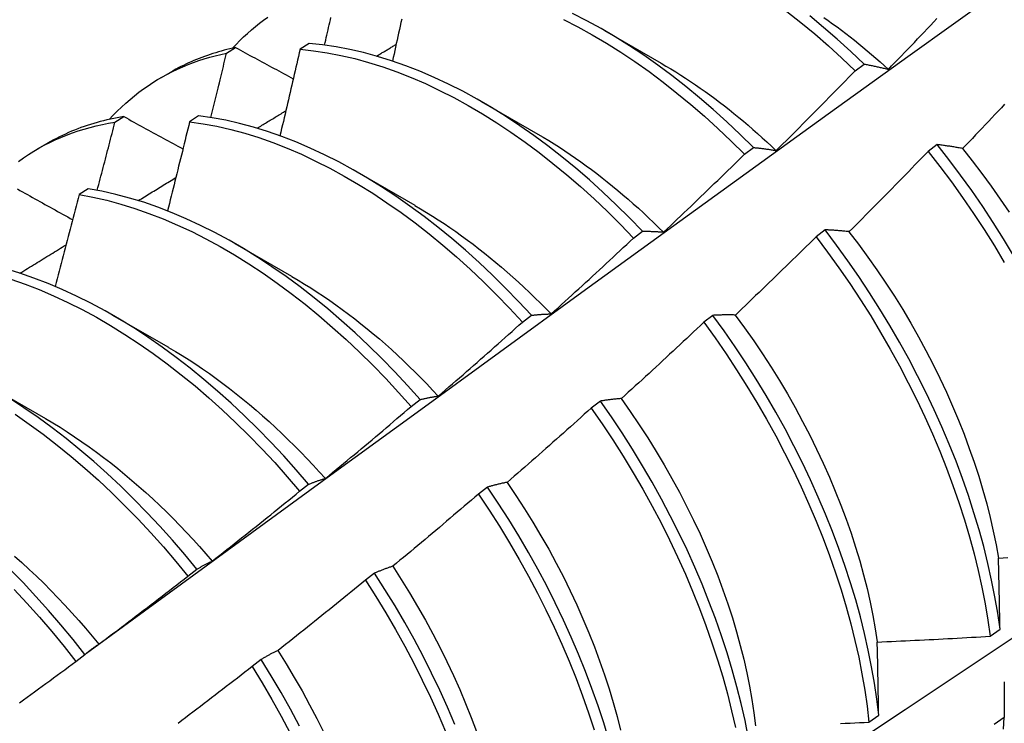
# Model space of a CAD drawing. Header units: inches. Extents: x 202.5 to 236.7, y 67 to 121.5.
# Tile 8 of 48: x 211.886 to 212.165, y 86.921 to 87.12. Entities that reach past the tile are written whole.
import ezdxf

# ---------------------------------------------------------------- set-up
doc = ezdxf.new("R2010")
doc.units = ezdxf.units.IN
doc.header["$MEASUREMENT"] = 0
doc.layers.add('Visible Edges(ANSI)', color=7, linetype='Continuous', lineweight=25)

msp = doc.modelspace()

# ---------------------------------------------------------------- linework, layer by layer
at = {"layer": 'Visible Edges(ANSI)'}
for p, q in [((212.05169, 87.11687), (212.0677, 87.10765)), ((211.96822, 87.11317), (211.96569, 87.11152)), ((211.94492, 87.11043), (211.94747, 87.112)), ((212.12258, 87.10543), (212.12511, 87.10733)), ((211.92631, 87.10345), (211.92912, 87.10508)), ((212.01689, 87.09678), (212.0329, 87.08756)), ((211.91336, 87.09091), (211.91591, 87.09249)), ((211.93699, 87.09272), (211.93446, 87.09106)), ((211.89151, 87.08336), (211.89432, 87.08498)), ((212.14574, 87.08459), (212.14318, 87.08264)), ((212.09128, 87.08186), (212.09382, 87.08376)), ((211.98209, 87.07668), (211.9981, 87.06747)), ((211.90579, 87.07212), (211.90327, 87.07045)), ((212.05994, 87.05818), (212.06247, 87.0601)), ((212.11408, 87.06049), (212.11152, 87.05854)), ((211.94729, 87.05659), (211.9633, 87.04738)), ((211.91249, 87.0365), (211.92851, 87.02729)), ((212.02853, 87.03442), (212.03107, 87.03634)), ((212.08236, 87.03632), (212.0798, 87.03437)), ((211.8777, 87.01641), (211.89371, 87.00719)), ((211.99707, 87.01057), (211.99962, 87.0125)), ((212.05057, 87.01209), (212.04799, 87.01013)), ((211.96556, 86.98663), (211.96811, 86.98857)), ((212.0187, 86.98779), (212.01612, 86.98583)), ((211.93397, 86.96261), (211.93653, 86.96456)), ((211.98675, 86.96344), (211.98416, 86.96147)), ((212.16076, 86.94565), (212.16353, 86.94762)), ((211.90233, 86.93852), (211.90489, 86.94047)), ((211.95471, 86.93904), (211.95212, 86.93706)), ((212.12645, 86.92133), (212.12923, 86.92329)), ((212.1647, 86.92265), (212.16187, 86.92072))]:
    msp.add_line(p, q, dxfattribs=at)
at = {"layer": 'Visible Edges(ANSI)', "flags": 128}
for points in [[(211.90532, 86.94084), (211.92872, 86.95794), (211.95209, 86.97499), (211.97544, 86.99202), (211.99876, 87.009), (212.02205, 87.02594), (212.04532, 87.04284), (212.06856, 87.0597), (212.09178, 87.07651), (212.11498, 87.09328), (212.13816, 87.11), (212.16133, 87.12668), (212.18447, 87.1433), (212.2076, 87.15988), (212.23071, 87.1764), (212.25381, 87.19288), (212.2769, 87.2093), (212.29997, 87.22566), (212.32304, 87.24198), (212.3461, 87.25823)], [(212.09382, 87.08376), (212.09009, 87.08746), (212.08631, 87.09103), (212.08249, 87.09449), (212.07862, 87.09783), (212.07472, 87.10104), (212.07078, 87.10411), (212.06682, 87.10706), (212.06283, 87.10986), (212.05882, 87.11252), (212.05479, 87.11503), (212.05075, 87.1174), (212.04671, 87.11961), (212.04267, 87.12167)], [(212.1033, 87.12217), (212.10724, 87.11908), (212.11114, 87.11585), (212.115, 87.1125), (212.11881, 87.10902), (212.12258, 87.10543)], [(212.12511, 87.10733), (212.12134, 87.11091), (212.11752, 87.11438), (212.11365, 87.11772), (212.10975, 87.12094)], [(211.94656, 87.11181), (211.94759, 87.1129), (211.94864, 87.11397), (211.94971, 87.11501), (211.9508, 87.11603), (211.95191, 87.11701), (211.95305, 87.11796), (211.9542, 87.11888), (211.95537, 87.11977), (211.95656, 87.12063)], [(211.97258, 87.11271), (211.97275, 87.11343), (211.97292, 87.11414), (211.97309, 87.11485), (211.97325, 87.11556), (211.97342, 87.11627), (211.97359, 87.11699), (211.97375, 87.1177), (211.97392, 87.11841), (211.97408, 87.11912), (211.97425, 87.11983), (211.97441, 87.12055)], [(211.99441, 87.12003), (211.9942, 87.11905), (211.99398, 87.11806), (211.99376, 87.11708), (211.99355, 87.11609), (211.99333, 87.11511), (211.99311, 87.11412), (211.99289, 87.11314), (211.99268, 87.11215), (211.99246, 87.11117), (211.99224, 87.11018), (211.99202, 87.1092), (211.9918, 87.10821)], [(212.04017, 87.1199), (212.04421, 87.11783), (212.04825, 87.1156), (212.05228, 87.11323), (212.05631, 87.1107), (212.06032, 87.10803), (212.06431, 87.10521), (212.06827, 87.10226), (212.07221, 87.09917), (212.07611, 87.09596), (212.07997, 87.09261), (212.08379, 87.08914), (212.08756, 87.08556), (212.09128, 87.08186)], [(212.11375, 87.12051), (212.11499, 87.11964), (212.11622, 87.11875), (212.11746, 87.11784), (212.11869, 87.11692), (212.11992, 87.11599), (212.12114, 87.11504), (212.12236, 87.11407), (212.12358, 87.1131), (212.12479, 87.1121), (212.126, 87.1111), (212.1272, 87.11007), (212.1284, 87.10904), (212.1296, 87.10799), (212.13079, 87.10693), (212.13197, 87.10585)], [(212.13197, 87.10586), (212.13289, 87.10681), (212.13381, 87.10777), (212.13473, 87.10872), (212.13565, 87.10967), (212.13656, 87.11062), (212.13748, 87.11158), (212.1384, 87.11253), (212.13931, 87.11349), (212.14023, 87.11445), (212.14114, 87.11541), (212.14205, 87.11637), (212.14296, 87.11732), (212.14387, 87.11829), (212.14478, 87.11925), (212.14569, 87.12021)], [(212.06247, 87.0601), (212.0588, 87.06389), (212.05507, 87.06758), (212.05129, 87.07115), (212.04746, 87.0746), (212.04359, 87.07793), (212.03969, 87.08113), (212.03575, 87.0842), (212.03178, 87.08714), (212.02779, 87.08993), (212.02378, 87.09258), (212.01975, 87.09509), (212.01572, 87.09744), (212.01168, 87.09965), (212.00763, 87.1017), (212.0036, 87.10359), (211.99957, 87.10532), (211.99555, 87.10689), (211.99156, 87.10829), (211.98758, 87.10953), (211.98364, 87.1106), (211.97972, 87.1115), (211.97585, 87.11223), (211.97201, 87.11279), (211.96822, 87.11317)], [(211.98731, 87.10961), (211.98755, 87.10975), (211.98778, 87.10988), (211.98801, 87.11002), (211.98824, 87.11016), (211.98847, 87.1103), (211.9887, 87.11044), (211.98893, 87.11058), (211.98916, 87.11072), (211.98939, 87.11085), (211.98962, 87.11099), (211.98985, 87.11113), (211.99008, 87.11127), (211.99031, 87.11141), (211.99054, 87.11155), (211.99077, 87.11169), (211.99101, 87.11182), (211.99124, 87.11196), (211.99147, 87.1121), (211.9917, 87.11224), (211.99193, 87.11238), (211.99216, 87.11252), (211.99239, 87.11265), (211.99262, 87.11279), (211.99285, 87.11293)], [(211.91176, 87.09171), (211.91288, 87.09291), (211.91403, 87.09407), (211.9152, 87.0952), (211.9164, 87.09629), (211.91762, 87.09735), (211.91887, 87.09837), (211.92013, 87.09936), (211.92143, 87.10031), (211.92274, 87.10122), (211.92407, 87.1021), (211.92543, 87.10294), (211.92681, 87.10374), (211.92821, 87.10451), (211.92963, 87.10523), (211.93108, 87.10593), (211.93254, 87.10658), (211.93402, 87.10719), (211.93552, 87.10777), (211.93704, 87.10831), (211.93858, 87.10881), (211.94014, 87.10927), (211.94172, 87.1097), (211.94331, 87.11008), (211.94492, 87.11043)], [(211.94747, 87.112), (211.94665, 87.11183), (211.94584, 87.11164), (211.94503, 87.11145), (211.94422, 87.11124), (211.94342, 87.11103), (211.94262, 87.1108), (211.94183, 87.11057), (211.94104, 87.11032), (211.94026, 87.11007), (211.93948, 87.10981), (211.93871, 87.10953), (211.93794, 87.10925), (211.93718, 87.10895), (211.93642, 87.10865), (211.93566, 87.10834), (211.93492, 87.10801), (211.93417, 87.10768), (211.93344, 87.10734), (211.9327, 87.10698), (211.93198, 87.10662), (211.93125, 87.10625), (211.93054, 87.10587), (211.92983, 87.10548), (211.92912, 87.10508)], [(211.94044, 87.09224), (211.94063, 87.09299), (211.94082, 87.09375), (211.94101, 87.09451), (211.9412, 87.09527), (211.94139, 87.09603), (211.94158, 87.09679), (211.94177, 87.09755), (211.94195, 87.0983), (211.94214, 87.09906), (211.94233, 87.09982), (211.94251, 87.10058), (211.9427, 87.10134), (211.94289, 87.10209), (211.94307, 87.10285), (211.94326, 87.10361), (211.94344, 87.10437), (211.94363, 87.10513), (211.94381, 87.10588), (211.944, 87.10664), (211.94418, 87.1074), (211.94437, 87.10816), (211.94455, 87.10892), (211.94474, 87.10967), (211.94492, 87.11043)], [(211.94747, 87.112), (211.94815, 87.11164), (211.94882, 87.11127), (211.9495, 87.1109), (211.95017, 87.11054), (211.95085, 87.11017), (211.95153, 87.10981), (211.9522, 87.10944), (211.95288, 87.10907), (211.95356, 87.10871), (211.95424, 87.10834), (211.95492, 87.10797), (211.9556, 87.10761), (211.95627, 87.10724), (211.95696, 87.10687), (211.95764, 87.10651), (211.95832, 87.10614), (211.959, 87.10577), (211.95968, 87.10541), (211.96036, 87.10504), (211.96104, 87.10467), (211.96173, 87.10431), (211.96241, 87.10394), (211.9631, 87.10357), (211.96378, 87.1032)], [(211.96569, 87.11152), (211.96546, 87.11051), (211.96523, 87.10949), (211.965, 87.10847), (211.96476, 87.10745), (211.96453, 87.10644), (211.96429, 87.10542), (211.96406, 87.1044), (211.96382, 87.10338), (211.96358, 87.10236), (211.96335, 87.10134), (211.96311, 87.10033), (211.96287, 87.09931), (211.96264, 87.09829), (211.9624, 87.09727), (211.96216, 87.09625), (211.96192, 87.09523), (211.96168, 87.09421), (211.96144, 87.0932), (211.9612, 87.09218), (211.96096, 87.09116), (211.96072, 87.09014), (211.96047, 87.08912), (211.96023, 87.0881), (211.95999, 87.08708)], [(211.96569, 87.11152), (211.96949, 87.11113), (211.97333, 87.11056), (211.97721, 87.10981), (211.98112, 87.1089), (211.98507, 87.10782), (211.98905, 87.10657), (211.99305, 87.10515), (211.99706, 87.10357), (212.00109, 87.10183), (212.00513, 87.09992), (212.00917, 87.09786), (212.01321, 87.09565), (212.01725, 87.09328), (212.02127, 87.09076), (212.02528, 87.0881), (212.02927, 87.08529), (212.03324, 87.08235), (212.03717, 87.07927), (212.04108, 87.07606), (212.04494, 87.07272), (212.04877, 87.06926), (212.05254, 87.06568), (212.05627, 87.06199), (212.05994, 87.05818)], [(212.06771, 87.1076), (212.0691, 87.1068), (212.07049, 87.10597), (212.07188, 87.10512), (212.07326, 87.10425), (212.07465, 87.10336), (212.07603, 87.10245), (212.07741, 87.10152), (212.07879, 87.10058), (212.08016, 87.09961), (212.08153, 87.09862), (212.08289, 87.09761), (212.08426, 87.09659), (212.08561, 87.09554), (212.08697, 87.09448), (212.08832, 87.0934), (212.08966, 87.09229), (212.091, 87.09118), (212.09233, 87.09004), (212.09366, 87.08889), (212.09498, 87.08772), (212.0963, 87.08653), (212.09761, 87.08533), (212.09891, 87.08411), (212.10021, 87.08287)], [(212.12511, 87.10733), (212.12539, 87.10728), (212.12567, 87.10723), (212.12595, 87.10718), (212.12623, 87.10713), (212.12651, 87.10707), (212.12679, 87.10702), (212.12707, 87.10696), (212.12736, 87.1069), (212.12764, 87.10685), (212.12792, 87.10679), (212.12821, 87.10673), (212.12849, 87.10667), (212.12878, 87.10661), (212.12907, 87.10654), (212.12935, 87.10648), (212.12964, 87.10642), (212.12993, 87.10635), (212.13022, 87.10628), (212.13051, 87.10622), (212.1308, 87.10615), (212.13109, 87.10608), (212.13139, 87.10601), (212.13168, 87.10594), (212.13197, 87.10586)], [(212.10023, 87.0829), (212.10117, 87.08383), (212.10211, 87.08476), (212.10305, 87.08569), (212.10399, 87.08662), (212.10493, 87.08756), (212.10586, 87.08849), (212.1068, 87.08942), (212.10773, 87.09036), (212.10867, 87.09129), (212.1096, 87.09223), (212.11053, 87.09317), (212.11146, 87.09411), (212.1124, 87.09504), (212.11333, 87.09598), (212.11425, 87.09693), (212.11518, 87.09787), (212.11611, 87.09881), (212.11704, 87.09975), (212.11796, 87.1007), (212.11889, 87.10164), (212.11981, 87.10259), (212.12074, 87.10353), (212.12166, 87.10448), (212.12258, 87.10543)], [(212.16482, 87.09598), (212.16391, 87.09502), (212.163, 87.09405), (212.16209, 87.09308), (212.16118, 87.09212), (212.16027, 87.09116), (212.15936, 87.09019), (212.15844, 87.08923), (212.15753, 87.08827), (212.15661, 87.08731), (212.1557, 87.08635), (212.15478, 87.08539), (212.15386, 87.08444), (212.15294, 87.08348)], [(211.95353, 87.08922), (211.95387, 87.08942), (211.95421, 87.08963), (211.95455, 87.08984), (211.95489, 87.09004), (211.95522, 87.09025), (211.95556, 87.09045), (211.9559, 87.09066), (211.95624, 87.09086), (211.95658, 87.09107), (211.95692, 87.09127), (211.95726, 87.09148), (211.9576, 87.09168), (211.95794, 87.09189), (211.95827, 87.09209), (211.95861, 87.0923), (211.95895, 87.0925), (211.95929, 87.09271), (211.95963, 87.09291), (211.95997, 87.09312), (211.96031, 87.09332), (211.96065, 87.09353), (211.96099, 87.09373), (211.96132, 87.09394), (211.96166, 87.09414)], [(211.88608, 87.07982), (211.88749, 87.08082), (211.88893, 87.08178), (211.8904, 87.0827), (211.89189, 87.08358), (211.8934, 87.08441), (211.89494, 87.0852), (211.89651, 87.08594), (211.89809, 87.08664), (211.8997, 87.08729), (211.90134, 87.0879), (211.90299, 87.08847), (211.90467, 87.08899), (211.90637, 87.08946), (211.90809, 87.08989), (211.90983, 87.09028), (211.91158, 87.09062), (211.91336, 87.09091)], [(211.91591, 87.09249), (211.91494, 87.09234), (211.91397, 87.09216), (211.91301, 87.09198), (211.91206, 87.09178), (211.91111, 87.09157), (211.91017, 87.09134), (211.90923, 87.0911), (211.9083, 87.09085), (211.90738, 87.09058), (211.90646, 87.0903), (211.90555, 87.09001), (211.90464, 87.0897), (211.90375, 87.08938), (211.90285, 87.08905), (211.90197, 87.0887), (211.90109, 87.08834), (211.90022, 87.08797), (211.89936, 87.08758), (211.8985, 87.08718), (211.89765, 87.08677), (211.89681, 87.08634), (211.89597, 87.0859), (211.89514, 87.08545), (211.89432, 87.08498)], [(211.90835, 87.07167), (211.90856, 87.07247), (211.90877, 87.07328), (211.90898, 87.07408), (211.9092, 87.07488), (211.90941, 87.07568), (211.90962, 87.07648), (211.90983, 87.07729), (211.91004, 87.07809), (211.91025, 87.07889), (211.91046, 87.07969), (211.91067, 87.08049), (211.91088, 87.08129), (211.91109, 87.0821), (211.91129, 87.0829), (211.9115, 87.0837), (211.91171, 87.0845), (211.91192, 87.0853), (211.91213, 87.0861), (211.91233, 87.0869), (211.91254, 87.08771), (211.91274, 87.08851), (211.91295, 87.08931), (211.91316, 87.09011), (211.91336, 87.09091)], [(211.91591, 87.09249), (211.9166, 87.09211), (211.91729, 87.09173), (211.91798, 87.09135), (211.91867, 87.09097), (211.91936, 87.09059), (211.92005, 87.09021), (211.92074, 87.08983), (211.92143, 87.08945), (211.92213, 87.08907), (211.92282, 87.08869), (211.92351, 87.08831), (211.92421, 87.08793), (211.9249, 87.08755), (211.9256, 87.08717), (211.92629, 87.08678), (211.92699, 87.0864), (211.92769, 87.08602), (211.92838, 87.08564), (211.92908, 87.08526), (211.92978, 87.08488), (211.93048, 87.08449), (211.93118, 87.08411), (211.93188, 87.08373), (211.93258, 87.08335)], [(211.93446, 87.09106), (211.93421, 87.09001), (211.93395, 87.08896), (211.9337, 87.08791), (211.93344, 87.08686), (211.93318, 87.08581), (211.93292, 87.08476), (211.93267, 87.08371), (211.93241, 87.08266), (211.93215, 87.08161), (211.93189, 87.08056), (211.93163, 87.07951), (211.93137, 87.07846), (211.93111, 87.07741), (211.93085, 87.07636), (211.93058, 87.07531), (211.93032, 87.07426), (211.93006, 87.07321), (211.92979, 87.07216), (211.92953, 87.07111), (211.92927, 87.07005), (211.929, 87.069), (211.92874, 87.06795), (211.92847, 87.0669), (211.9282, 87.06585)], [(211.93446, 87.09106), (211.9383, 87.0905), (211.94218, 87.08977), (211.94609, 87.08887), (211.95004, 87.0878), (211.95401, 87.08656), (211.95801, 87.08515), (211.96203, 87.08358), (211.96605, 87.08185), (211.97009, 87.07995), (211.97413, 87.0779), (211.97817, 87.07569), (211.98221, 87.07333), (211.98623, 87.07082), (211.99025, 87.06817), (211.99424, 87.06537), (211.9982, 87.06244), (212.00214, 87.05937), (212.00605, 87.05616), (212.00992, 87.05283), (212.01374, 87.04938), (212.01752, 87.0458), (212.02125, 87.04212), (212.02492, 87.03832), (212.02853, 87.03442)], [(212.03107, 87.03634), (212.02746, 87.04024), (212.02378, 87.04403), (212.02005, 87.0477), (212.01626, 87.05127), (212.01244, 87.05471), (212.00857, 87.05803), (212.00466, 87.06123), (212.00072, 87.06429), (211.99675, 87.06721), (211.99275, 87.07), (211.98874, 87.07264), (211.98471, 87.07514), (211.98068, 87.07749), (211.97664, 87.07968), (211.9726, 87.08172), (211.96856, 87.08361), (211.96453, 87.08533), (211.96052, 87.08689), (211.95652, 87.08828), (211.95255, 87.08951), (211.94861, 87.09057), (211.94469, 87.09146), (211.94082, 87.09218), (211.93699, 87.09272)], [(212.0329, 87.08755), (212.03442, 87.08665), (212.03595, 87.08573), (212.03747, 87.08479), (212.03899, 87.08382), (212.04051, 87.08283), (212.04203, 87.08181), (212.04354, 87.08077), (212.04505, 87.07971), (212.04655, 87.07863), (212.04805, 87.07752), (212.04955, 87.07639), (212.05104, 87.07523), (212.05253, 87.07406), (212.05401, 87.07286), (212.05548, 87.07165), (212.05695, 87.07041), (212.05841, 87.06915), (212.05987, 87.06787), (212.06131, 87.06658), (212.06275, 87.06526), (212.06419, 87.06392), (212.06561, 87.06257), (212.06703, 87.0612), (212.06844, 87.05981)], [(212.15294, 87.08348), (212.15264, 87.08354), (212.15233, 87.08359), (212.15202, 87.08365), (212.15171, 87.0837), (212.15141, 87.08375), (212.1511, 87.08381), (212.1508, 87.08386), (212.15049, 87.08391), (212.15019, 87.08396), (212.14989, 87.08401), (212.14959, 87.08405), (212.14929, 87.0841), (212.14899, 87.08414), (212.14869, 87.08419), (212.14839, 87.08423), (212.14809, 87.08428), (212.14779, 87.08432), (212.1475, 87.08436), (212.1472, 87.0844), (212.14691, 87.08444), (212.14661, 87.08448), (212.14632, 87.08451), (212.14603, 87.08455), (212.14574, 87.08459)], [(212.16734, 87.05328), (212.16453, 87.05794), (212.16162, 87.06254), (212.15862, 87.06709), (212.15552, 87.07157), (212.15234, 87.07599), (212.14908, 87.08033), (212.14574, 87.08459)], [(212.06845, 87.05985), (212.06941, 87.06076), (212.07037, 87.06167), (212.07133, 87.06258), (212.07229, 87.06349), (212.07325, 87.0644), (212.0742, 87.06531), (212.07516, 87.06622), (212.07611, 87.06713), (212.07707, 87.06805), (212.07802, 87.06896), (212.07897, 87.06988), (212.07992, 87.07079), (212.08088, 87.07171), (212.08183, 87.07263), (212.08277, 87.07355), (212.08372, 87.07447), (212.08467, 87.07539), (212.08562, 87.07631), (212.08656, 87.07723), (212.08751, 87.07815), (212.08845, 87.07908), (212.0894, 87.08), (212.09034, 87.08093), (212.09128, 87.08186)], [(212.09382, 87.08376), (212.09408, 87.08374), (212.09434, 87.08371), (212.0946, 87.08369), (212.09486, 87.08366), (212.09512, 87.08363), (212.09538, 87.0836), (212.09565, 87.08357), (212.09591, 87.08354), (212.09618, 87.08351), (212.09644, 87.08348), (212.09671, 87.08344), (212.09698, 87.08341), (212.09724, 87.08337), (212.09751, 87.08333), (212.09778, 87.08329), (212.09805, 87.08325), (212.09832, 87.08321), (212.09859, 87.08317), (212.09886, 87.08313), (212.09914, 87.08309), (212.09941, 87.08304), (212.09968, 87.083), (212.09996, 87.08295), (212.10023, 87.0829)], [(212.14318, 87.08264), (212.14226, 87.08169), (212.14134, 87.08073), (212.14041, 87.07978), (212.13949, 87.07883), (212.13857, 87.07788), (212.13764, 87.07693), (212.13672, 87.07598), (212.13579, 87.07503), (212.13486, 87.07409), (212.13393, 87.07314), (212.133, 87.07219), (212.13207, 87.07125), (212.13114, 87.07031), (212.13021, 87.06936), (212.12928, 87.06842), (212.12835, 87.06748), (212.12741, 87.06654), (212.12648, 87.0656), (212.12554, 87.06466), (212.12461, 87.06372), (212.12367, 87.06278), (212.12273, 87.06185), (212.1218, 87.06091), (212.12086, 87.05998)], [(212.14318, 87.08264), (212.14652, 87.07838), (212.14977, 87.07403), (212.15295, 87.06961), (212.15604, 87.06512), (212.15903, 87.06057), (212.16193, 87.05596), (212.16474, 87.0513)], [(212.15291, 87.08346), (212.15567, 87.07998), (212.15837, 87.07644), (212.16101, 87.07283), (212.16357, 87.06918), (212.16607, 87.06548)], [(211.91993, 87.06876), (211.92038, 87.06903), (211.92082, 87.0693), (211.92126, 87.06957), (211.92171, 87.06985), (211.92215, 87.07012), (211.92259, 87.07039), (211.92303, 87.07066), (211.92348, 87.07093), (211.92392, 87.0712), (211.92436, 87.07147), (211.92481, 87.07174), (211.92525, 87.07201), (211.92569, 87.07228), (211.92614, 87.07255), (211.92658, 87.07282), (211.92702, 87.07309), (211.92747, 87.07336), (211.92791, 87.07364), (211.92835, 87.07391), (211.9288, 87.07418), (211.92924, 87.07445), (211.92968, 87.07472), (211.93013, 87.07499), (211.93057, 87.07526)], [(211.88582, 87.07205), (211.88652, 87.07165), (211.88723, 87.07126), (211.88793, 87.07086), (211.88864, 87.07047), (211.88934, 87.07007), (211.89005, 87.06968), (211.89076, 87.06928), (211.89146, 87.06889), (211.89217, 87.06849), (211.89288, 87.0681), (211.89359, 87.0677), (211.8943, 87.06731), (211.89501, 87.06691), (211.89572, 87.06651), (211.89643, 87.06612), (211.89715, 87.06572), (211.89786, 87.06532), (211.89857, 87.06493), (211.89928, 87.06453), (211.9, 87.06413), (211.90071, 87.06374), (211.90143, 87.06334)], [(211.99962, 87.0125), (211.99606, 87.01649), (211.99244, 87.02037), (211.98876, 87.02416), (211.98503, 87.02783), (211.98124, 87.03138), (211.97741, 87.03482), (211.97354, 87.03814), (211.96963, 87.04132), (211.96568, 87.04437), (211.96171, 87.04729), (211.95772, 87.05007), (211.9537, 87.05271), (211.94968, 87.05519), (211.94564, 87.05753), (211.9416, 87.05972), (211.93756, 87.06175), (211.93352, 87.06362), (211.92949, 87.06533), (211.92548, 87.06688), (211.92149, 87.06827), (211.91752, 87.06948), (211.91357, 87.07053), (211.90966, 87.07141), (211.90579, 87.07212)], [(212.0256, 86.85174), (212.0479, 86.8663), (212.07016, 86.8809), (212.09237, 86.89553), (212.11455, 86.91019), (212.13669, 86.92488), (212.15879, 86.9396), (212.18084, 86.95435), (212.20286, 86.96913), (212.22483, 86.98393), (212.24677, 86.99876), (212.26866, 87.01361), (212.29052, 87.02849), (212.31234, 87.04339), (212.33411, 87.0583), (212.35585, 87.07324)], [(211.90327, 87.07045), (211.90299, 87.06937), (211.90271, 87.06829), (211.90243, 87.06721), (211.90215, 87.06613), (211.90187, 87.06505), (211.90159, 87.06397), (211.90131, 87.06289), (211.90103, 87.06181), (211.90074, 87.06073), (211.90046, 87.05965), (211.90018, 87.05857), (211.89989, 87.05749), (211.89961, 87.05641), (211.89932, 87.05533), (211.89904, 87.05425), (211.89875, 87.05317), (211.89846, 87.05209), (211.89818, 87.05101), (211.89789, 87.04992), (211.8976, 87.04884), (211.89731, 87.04776), (211.89702, 87.04668), (211.89673, 87.0456), (211.89644, 87.04452)], [(211.90327, 87.07045), (211.90715, 87.06973), (211.91106, 87.06884), (211.91501, 87.06777), (211.91898, 87.06654), (211.92297, 87.06515), (211.92699, 87.06359), (211.93102, 87.06186), (211.93505, 87.05998), (211.93909, 87.05793), (211.94314, 87.05574), (211.94717, 87.05339), (211.9512, 87.05089), (211.95521, 87.04824), (211.9592, 87.04545), (211.96317, 87.04252), (211.96711, 87.03946), (211.97102, 87.03626), (211.97489, 87.03294), (211.97872, 87.02949), (211.9825, 87.02593), (211.98623, 87.02225), (211.98991, 87.01846), (211.99352, 87.01456), (211.99707, 87.01057)], [(211.99809, 87.06742), (211.99976, 87.06644), (212.00142, 87.06544), (212.00308, 87.0644), (212.00474, 87.06334), (212.00639, 87.06225), (212.00804, 87.06114), (212.00969, 87.05999), (212.01133, 87.05882), (212.01297, 87.05762), (212.0146, 87.0564), (212.01622, 87.05515), (212.01784, 87.05388), (212.01946, 87.05258), (212.02106, 87.05125), (212.02266, 87.0499), (212.02425, 87.04853), (212.02583, 87.04713), (212.0274, 87.04571), (212.02897, 87.04427), (212.03052, 87.0428), (212.03206, 87.04131), (212.0336, 87.0398), (212.03512, 87.03827), (212.03663, 87.03671)], [(212.06247, 87.0601), (212.06271, 87.0601), (212.06295, 87.0601), (212.0632, 87.0601), (212.06344, 87.0601), (212.06369, 87.0601), (212.06393, 87.06009), (212.06418, 87.06009), (212.06442, 87.06008), (212.06467, 87.06008), (212.06492, 87.06007), (212.06517, 87.06006), (212.06542, 87.06005), (212.06567, 87.06004), (212.06592, 87.06003), (212.06617, 87.06002), (212.06642, 87.06), (212.06667, 87.05999), (212.06692, 87.05997), (212.06718, 87.05995), (212.06743, 87.05994), (212.06768, 87.05992), (212.06794, 87.0599), (212.0682, 87.05988), (212.06845, 87.05985)], [(212.12086, 87.05998), (212.12057, 87.06001), (212.12028, 87.06004), (212.11999, 87.06007), (212.1197, 87.0601), (212.11941, 87.06013), (212.11912, 87.06016), (212.11884, 87.06018), (212.11855, 87.06021), (212.11827, 87.06023), (212.11798, 87.06026), (212.1177, 87.06028), (212.11742, 87.0603), (212.11714, 87.06032), (212.11686, 87.06034), (212.11658, 87.06036), (212.1163, 87.06038), (212.11602, 87.0604), (212.11574, 87.06041), (212.11546, 87.06043), (212.11518, 87.06044), (212.11491, 87.06046), (212.11463, 87.06047), (212.11436, 87.06048), (212.11408, 87.06049)], [(212.16353, 86.94762), (212.16287, 86.95219), (212.16208, 86.95681), (212.16116, 86.96148), (212.16011, 86.9662), (212.15892, 86.97095), (212.15761, 86.97574), (212.15616, 86.98055), (212.15459, 86.98538), (212.1529, 86.99023), (212.15108, 86.99508), (212.14914, 86.99994), (212.14708, 87.00479), (212.14491, 87.00963), (212.14262, 87.01445), (212.14022, 87.01926), (212.13771, 87.02403), (212.1351, 87.02877), (212.13238, 87.03347), (212.12956, 87.03812), (212.12665, 87.04272), (212.12364, 87.04727), (212.12054, 87.05174), (212.11735, 87.05615), (212.11408, 87.06049)], [(212.12083, 87.05994), (212.12354, 87.0564), (212.12618, 87.05281), (212.12875, 87.04916), (212.13125, 87.04547), (212.13368, 87.04172), (212.13603, 87.03794), (212.1383, 87.03412), (212.14049, 87.03026), (212.14259, 87.02637), (212.14461, 87.02246), (212.14654, 87.01853), (212.14838, 87.01459), (212.15013, 87.01063), (212.15179, 87.00667), (212.15336, 87.0027), (212.15483, 86.99874), (212.15621, 86.99479), (212.15749, 86.99085), (212.15867, 86.98693), (212.15975, 86.98302), (212.16073, 86.97915), (212.16161, 86.97531), (212.16239, 86.9715), (212.16306, 86.96773)], [(212.03663, 87.03672), (212.03761, 87.03761), (212.03859, 87.03849), (212.03957, 87.03938), (212.04054, 87.04027), (212.04152, 87.04115), (212.0425, 87.04204), (212.04347, 87.04293), (212.04445, 87.04382), (212.04542, 87.04471), (212.04639, 87.0456), (212.04737, 87.0465), (212.04834, 87.04739), (212.04931, 87.04829), (212.05028, 87.04918), (212.05125, 87.05008), (212.05222, 87.05097), (212.05318, 87.05187), (212.05415, 87.05277), (212.05512, 87.05367), (212.05608, 87.05457), (212.05705, 87.05547), (212.05801, 87.05638), (212.05897, 87.05728), (212.05994, 87.05818)], [(212.11152, 87.05854), (212.11058, 87.05761), (212.10964, 87.05668), (212.1087, 87.05575), (212.10775, 87.05482), (212.10681, 87.05389), (212.10586, 87.05296), (212.10491, 87.05204), (212.10397, 87.05111), (212.10302, 87.05018), (212.10207, 87.04926), (212.10112, 87.04834), (212.10017, 87.04742), (212.09922, 87.04649), (212.09827, 87.04557), (212.09732, 87.04465), (212.09636, 87.04373), (212.09541, 87.04282), (212.09445, 87.0419), (212.0935, 87.04098), (212.09254, 87.04007), (212.09159, 87.03915), (212.09063, 87.03824), (212.08967, 87.03733), (212.08871, 87.03642)], [(212.11152, 87.05854), (212.11479, 87.0542), (212.11796, 87.04978), (212.12106, 87.0453), (212.12406, 87.04075), (212.12697, 87.03615), (212.12978, 87.03149), (212.13249, 87.02679), (212.1351, 87.02205), (212.1376, 87.01727), (212.13999, 87.01246), (212.14227, 87.00764), (212.14443, 87.0028), (212.14648, 86.99794), (212.14841, 86.99309), (212.15022, 86.98823), (212.1519, 86.98339), (212.15346, 86.97856), (212.1549, 86.97375), (212.1562, 86.96896), (212.15738, 86.96421), (212.15842, 86.9595), (212.15934, 86.95483), (212.16012, 86.95021), (212.16076, 86.94565)], [(211.88651, 87.04823), (211.88706, 87.04857), (211.8876, 87.0489), (211.88814, 87.04924), (211.88869, 87.04957), (211.88923, 87.04991), (211.88978, 87.05024), (211.89032, 87.05058), (211.89086, 87.05091), (211.89141, 87.05125), (211.89195, 87.05158), (211.8925, 87.05192), (211.89304, 87.05226), (211.89359, 87.05259), (211.89413, 87.05293), (211.89467, 87.05326), (211.89522, 87.0536), (211.89576, 87.05393), (211.89631, 87.05427), (211.89685, 87.0546), (211.8974, 87.05494), (211.89794, 87.05527), (211.89848, 87.05561), (211.89903, 87.05594), (211.89957, 87.05628)], [(211.96811, 86.98857), (211.96461, 86.99265), (211.96105, 86.99663), (211.95743, 87.00051), (211.95374, 87.00429), (211.95, 87.00795), (211.94622, 87.0115), (211.94238, 87.01493), (211.93851, 87.01824), (211.93459, 87.02142), (211.93065, 87.02446), (211.92668, 87.02737), (211.92268, 87.03014), (211.91867, 87.03277), (211.91464, 87.03525), (211.9106, 87.03758), (211.90656, 87.03975), (211.90252, 87.04177), (211.89848, 87.04364), (211.89446, 87.04534), (211.89044, 87.04688), (211.88645, 87.04825), (211.88248, 87.04946)], [(211.88394, 87.04653), (211.88794, 87.04514), (211.89195, 87.04359), (211.89598, 87.04188), (211.90001, 87.04), (211.90406, 87.03797), (211.9081, 87.03578), (211.91213, 87.03344), (211.91616, 87.03095), (211.92017, 87.02831), (211.92417, 87.02553), (211.92814, 87.02261), (211.93208, 87.01955), (211.93599, 87.01637), (211.93986, 87.01305), (211.94369, 87.00961), (211.94748, 87.00605), (211.95121, 87.00238), (211.95489, 86.9986), (211.95851, 86.99471), (211.96207, 86.99072), (211.96556, 86.98663)], [(211.96331, 87.04731), (211.96511, 87.04626), (211.96691, 87.04518), (211.9687, 87.04406), (211.97049, 87.04291), (211.97228, 87.04173), (211.97406, 87.04051), (211.97584, 87.03926), (211.97761, 87.03798), (211.97938, 87.03667), (211.98114, 87.03533), (211.98289, 87.03395), (211.98463, 87.03255), (211.98637, 87.03111), (211.98809, 87.02965), (211.98981, 87.02815), (211.99151, 87.02663), (211.99321, 87.02508), (211.99489, 87.0235), (211.99656, 87.0219), (211.99822, 87.02026), (211.99987, 87.01861), (212.00151, 87.01693), (212.00313, 87.01522), (212.00473, 87.01349)], [(212.00476, 87.01352), (212.00576, 87.01438), (212.00676, 87.01524), (212.00776, 87.0161), (212.00876, 87.01696), (212.00975, 87.01783), (212.01075, 87.01869), (212.01174, 87.01956), (212.01273, 87.02043), (212.01373, 87.02129), (212.01472, 87.02216), (212.01571, 87.02303), (212.0167, 87.0239), (212.01769, 87.02477), (212.01868, 87.02565), (212.01967, 87.02652), (212.02066, 87.02739), (212.02165, 87.02827), (212.02263, 87.02914), (212.02362, 87.03002), (212.0246, 87.0309), (212.02559, 87.03178), (212.02657, 87.03266), (212.02755, 87.03354), (212.02853, 87.03442)], [(212.03107, 87.03634), (212.0313, 87.03637), (212.03152, 87.0364), (212.03175, 87.03642), (212.03197, 87.03645), (212.0322, 87.03647), (212.03243, 87.03649), (212.03266, 87.03652), (212.03289, 87.03654), (212.03312, 87.03656), (212.03335, 87.03657), (212.03358, 87.03659), (212.03381, 87.03661), (212.03404, 87.03662), (212.03427, 87.03664), (212.03451, 87.03665), (212.03474, 87.03666), (212.03497, 87.03668), (212.03521, 87.03669), (212.03544, 87.03669), (212.03568, 87.0367), (212.03592, 87.03671), (212.03615, 87.03672), (212.03639, 87.03672), (212.03663, 87.03672)], [(212.0798, 87.03437), (212.07883, 87.03346), (212.07787, 87.03255), (212.07691, 87.03164), (212.07594, 87.03074), (212.07498, 87.02983), (212.07401, 87.02893), (212.07305, 87.02802), (212.07208, 87.02712), (212.07111, 87.02622), (212.07014, 87.02532), (212.06917, 87.02442), (212.0682, 87.02352), (212.06723, 87.02262), (212.06626, 87.02172), (212.06529, 87.02083), (212.06431, 87.01993), (212.06334, 87.01903), (212.06236, 87.01814), (212.06139, 87.01725), (212.06041, 87.01636), (212.05944, 87.01546), (212.05846, 87.01457), (212.05748, 87.01369), (212.0565, 87.0128)], [(212.0798, 87.03437), (212.08298, 87.02996), (212.08608, 87.02548), (212.08908, 87.02093), (212.092, 87.01633), (212.09481, 87.01168), (212.09753, 87.00698), (212.10014, 87.00224), (212.10265, 86.99746), (212.10505, 86.99266), (212.10734, 86.98783), (212.10951, 86.98299), (212.11157, 86.97814), (212.1135, 86.97329), (212.11532, 86.96843), (212.11701, 86.96359), (212.11858, 86.95875), (212.12002, 86.95394), (212.12133, 86.94916), (212.12251, 86.9444), (212.12357, 86.93969), (212.12449, 86.93502), (212.12528, 86.9304), (212.12593, 86.92583), (212.12645, 86.92133)], [(212.08871, 87.03642), (212.08844, 87.03642), (212.08817, 87.03643), (212.08789, 87.03643), (212.08762, 87.03644), (212.08735, 87.03644), (212.08708, 87.03644), (212.08682, 87.03645), (212.08655, 87.03645), (212.08628, 87.03645), (212.08602, 87.03644), (212.08575, 87.03644), (212.08549, 87.03644), (212.08522, 87.03643), (212.08496, 87.03643), (212.08469, 87.03642), (212.08443, 87.03641), (212.08417, 87.03641), (212.08391, 87.0364), (212.08365, 87.03639), (212.08339, 87.03638), (212.08313, 87.03636), (212.08288, 87.03635), (212.08262, 87.03634), (212.08236, 87.03632)], [(212.12923, 86.92329), (212.1287, 86.9278), (212.12803, 86.93237), (212.12723, 86.93699), (212.1263, 86.94167), (212.12524, 86.94639), (212.12405, 86.95114), (212.12273, 86.95593), (212.12127, 86.96074), (212.1197, 86.96558), (212.118, 86.97042), (212.11617, 86.97528), (212.11422, 86.98013), (212.11216, 86.98498), (212.10998, 86.98983), (212.10768, 86.99465), (212.10528, 86.99945), (212.10276, 87.00422), (212.10014, 87.00896), (212.09742, 87.01366), (212.09459, 87.01831), (212.09167, 87.0229), (212.08866, 87.02744), (212.08555, 87.03192), (212.08236, 87.03632)], [(212.0887, 87.03641), (212.09134, 87.03282), (212.0939, 87.02917), (212.0964, 87.02546), (212.09882, 87.02172), (212.10116, 87.01793), (212.10343, 87.0141), (212.10562, 87.01024), (212.10773, 87.00635), (212.10975, 87.00243), (212.11169, 86.9985), (212.11354, 86.99455), (212.1153, 86.9906), (212.11697, 86.98663), (212.11855, 86.98267), (212.12003, 86.97871), (212.12141, 86.97476), (212.1227, 86.97082), (212.12388, 86.9669), (212.12496, 86.96301), (212.12594, 86.95914), (212.12681, 86.9553), (212.12758, 86.9515), (212.12823, 86.94773), (212.12879, 86.94402)], [(211.92851, 87.02727), (211.93044, 87.02613), (211.93238, 87.02496), (211.9343, 87.02375), (211.93623, 87.0225), (211.93815, 87.02121), (211.94006, 87.01988), (211.94197, 87.01851), (211.94387, 87.01711), (211.94576, 87.01567), (211.94765, 87.01419), (211.94952, 87.01268), (211.95139, 87.01113), (211.95325, 87.00956), (211.9551, 87.00794), (211.95693, 87.0063), (211.95875, 87.00463), (211.96056, 87.00292), (211.96236, 87.00119), (211.96414, 86.99942), (211.96591, 86.99763), (211.96767, 86.99581), (211.9694, 86.99396), (211.97112, 86.99209), (211.97283, 86.99019)], [(211.93653, 86.96456), (211.9331, 86.96872), (211.9296, 86.97279), (211.92604, 86.97677), (211.92241, 86.98065), (211.91872, 86.98442), (211.91498, 86.98807), (211.91119, 86.99162), (211.90735, 86.99504), (211.90348, 86.99834), (211.89956, 87.00151), (211.89562, 87.00455), (211.89164, 87.00745), (211.88764, 87.01021), (211.88363, 87.01283)], [(211.99962, 87.0125), (211.99983, 87.01255), (212.00003, 87.01261), (212.00024, 87.01266), (212.00045, 87.01271), (212.00066, 87.01276), (212.00087, 87.01281), (212.00108, 87.01286), (212.0013, 87.0129), (212.00151, 87.01295), (212.00172, 87.013), (212.00193, 87.01304), (212.00215, 87.01308), (212.00236, 87.01312), (212.00258, 87.01317), (212.00279, 87.0132), (212.00301, 87.01324), (212.00323, 87.01328), (212.00345, 87.01332), (212.00366, 87.01335), (212.00388, 87.01339), (212.0041, 87.01342), (212.00432, 87.01345), (212.00454, 87.01348), (212.00476, 87.01352)], [(212.0565, 87.0128), (212.05625, 87.01278), (212.05599, 87.01276), (212.05574, 87.01274), (212.05548, 87.01272), (212.05523, 87.0127), (212.05498, 87.01267), (212.05473, 87.01265), (212.05448, 87.01262), (212.05423, 87.0126), (212.05398, 87.01257), (212.05373, 87.01254), (212.05348, 87.01251), (212.05324, 87.01248), (212.05299, 87.01245), (212.05275, 87.01242), (212.0525, 87.01239), (212.05226, 87.01235), (212.05201, 87.01232), (212.05177, 87.01228), (212.05153, 87.01225), (212.05129, 87.01221), (212.05105, 87.01217), (212.05081, 87.01213), (212.05057, 87.01209)], [(212.05646, 87.01278), (212.05903, 87.00913), (212.06153, 87.00542), (212.06396, 87.00168), (212.06631, 86.99789), (212.06859, 86.99406), (212.07079, 86.9902), (212.0729, 86.98632), (212.07494, 86.98241), (212.07688, 86.97848), (212.07874, 86.97453), (212.0805, 86.97058), (212.08217, 86.96662), (212.08374, 86.96267), (212.08522, 86.95871), (212.08659, 86.95476), (212.08787, 86.95083), (212.08904, 86.94691), (212.09012, 86.94301), (212.09109, 86.93914), (212.09196, 86.9353), (212.09273, 86.93149), (212.0934, 86.92772), (212.09396, 86.92399), (212.09442, 86.92031)], [(211.97285, 86.99023), (211.97387, 86.99107), (211.97488, 86.9919), (211.9759, 86.99274), (211.97692, 86.99358), (211.97793, 86.99442), (211.97895, 86.99526), (211.97996, 86.99611), (211.98097, 86.99695), (211.98198, 86.99779), (211.98299, 86.99864), (211.984, 86.99949), (211.98501, 87.00033), (211.98602, 87.00118), (211.98703, 87.00203), (211.98804, 87.00288), (211.98905, 87.00373), (211.99005, 87.00458), (211.99106, 87.00543), (211.99206, 87.00629), (211.99307, 87.00714), (211.99407, 87.008), (211.99507, 87.00885), (211.99607, 87.00971), (211.99707, 87.01057)], [(212.04799, 87.01013), (212.04701, 87.00924), (212.04603, 87.00836), (212.04505, 87.00747), (212.04406, 87.00659), (212.04308, 87.00571), (212.04209, 87.00483), (212.04111, 87.00395), (212.04012, 87.00307), (212.03913, 87.00219), (212.03814, 87.00131), (212.03715, 87.00044), (212.03616, 86.99956), (212.03517, 86.99869), (212.03418, 86.99781), (212.03319, 86.99694), (212.03219, 86.99607), (212.0312, 86.9952), (212.03021, 86.99433), (212.02921, 86.99346), (212.02822, 86.99259), (212.02722, 86.99172), (212.02622, 86.99086), (212.02522, 86.98999), (212.02423, 86.98912)], [(212.04799, 87.01013), (212.0511, 87.00565), (212.05411, 87.00111), (212.05703, 86.99651), (212.05985, 86.99186), (212.06257, 86.98717), (212.06519, 86.98243), (212.06771, 86.97766), (212.07011, 86.97285), (212.07241, 86.96803), (212.07459, 86.96319), (212.07665, 86.95834), (212.07859, 86.95348), (212.08041, 86.94863), (212.08211, 86.94378), (212.08369, 86.93895), (212.08514, 86.93414), (212.08646, 86.92935), (212.08765, 86.92459), (212.08871, 86.91988)], [(212.09238, 86.91718), (212.09145, 86.92186), (212.09038, 86.92658), (212.08917, 86.93134), (212.08784, 86.93612), (212.08639, 86.94094), (212.0848, 86.94577), (212.08309, 86.95062), (212.08126, 86.95548), (212.07931, 86.96033), (212.07724, 86.96518), (212.07505, 86.97002), (212.07275, 86.97484), (212.07033, 86.97964), (212.06781, 86.98441), (212.06518, 86.98915), (212.06245, 86.99384), (212.05962, 86.99849), (212.0567, 87.00308), (212.05368, 87.00762), (212.05057, 87.01209)], [(211.88514, 87.00838), (211.88913, 87.00561), (211.8931, 87.0027), (211.89705, 86.99965), (211.90096, 86.99647), (211.90484, 86.99316), (211.90867, 86.98973), (211.91246, 86.98618), (211.91619, 86.98251), (211.91988, 86.97873), (211.9235, 86.97485), (211.92706, 86.97086), (211.93055, 86.96678), (211.93397, 86.96261)], [(211.8937, 87.00716), (211.89577, 87.00594), (211.89784, 87.00468), (211.8999, 87.00337), (211.90196, 87.00201), (211.90402, 87.00062), (211.90606, 86.99918), (211.9081, 86.9977), (211.91014, 86.99617), (211.91216, 86.99461), (211.91418, 86.99301), (211.91618, 86.99137), (211.91817, 86.98969), (211.92015, 86.98798), (211.92212, 86.98623), (211.92407, 86.98444), (211.92601, 86.98262), (211.92793, 86.98076), (211.92984, 86.97887), (211.93172, 86.97695), (211.93359, 86.97499), (211.93545, 86.973), (211.93728, 86.97099), (211.93909, 86.96894), (211.94088, 86.96686)], [(211.96811, 86.98857), (211.9683, 86.98865), (211.96849, 86.98873), (211.96868, 86.98881), (211.96887, 86.98889), (211.96907, 86.98896), (211.96926, 86.98904), (211.96945, 86.98912), (211.96965, 86.98919), (211.96985, 86.98926), (211.97004, 86.98933), (211.97024, 86.98941), (211.97044, 86.98948), (211.97063, 86.98954), (211.97083, 86.98961), (211.97103, 86.98968), (211.97123, 86.98974), (211.97143, 86.98981), (211.97163, 86.98987), (211.97183, 86.98993), (211.97204, 86.99), (211.97224, 86.99006), (211.97244, 86.99011), (211.97264, 86.99017), (211.97285, 86.99023)], [(212.02423, 86.98912), (212.02399, 86.98908), (212.02375, 86.98904), (212.02351, 86.98899), (212.02328, 86.98894), (212.02304, 86.98889), (212.02281, 86.98885), (212.02257, 86.9888), (212.02234, 86.98874), (212.02211, 86.98869), (212.02187, 86.98864), (212.02164, 86.98859), (212.02141, 86.98853), (212.02118, 86.98847), (212.02095, 86.98842), (212.02072, 86.98836), (212.0205, 86.9883), (212.02027, 86.98824), (212.02004, 86.98818), (212.01982, 86.98812), (212.01959, 86.98806), (212.01937, 86.98799), (212.01914, 86.98793), (212.01892, 86.98786), (212.0187, 86.98779)], [(212.05296, 86.91632), (212.0515, 86.92113), (212.0499, 86.92597), (212.04819, 86.93082), (212.04635, 86.93567), (212.04439, 86.94053), (212.04231, 86.94538), (212.04012, 86.95022), (212.03781, 86.95504), (212.03539, 86.95984), (212.03286, 86.9646), (212.03023, 86.96934), (212.02749, 86.97403), (212.02465, 86.97867), (212.02172, 86.98326), (212.0187, 86.98779)], [(212.0242, 86.98909), (212.02671, 86.9854), (212.02914, 86.98165), (212.0315, 86.97787), (212.03378, 86.97405), (212.03598, 86.9702), (212.03809, 86.96632), (212.04012, 86.96241), (212.04205, 86.95848), (212.0439, 86.95454), (212.04565, 86.95058), (212.04731, 86.94662), (212.04888, 86.94266), (212.05036, 86.9387), (212.05174, 86.93475), (212.05302, 86.93081), (212.0542, 86.92689), (212.05528, 86.92298), (212.05627, 86.91911)], [(211.94088, 86.96687), (211.94192, 86.96768), (211.94296, 86.9685), (211.94399, 86.96931), (211.94502, 86.97013), (211.94606, 86.97094), (211.94709, 86.97176), (211.94812, 86.97258), (211.94915, 86.9734), (211.95018, 86.97422), (211.95121, 86.97504), (211.95224, 86.97586), (211.95327, 86.97668), (211.9543, 86.97751), (211.95533, 86.97833), (211.95635, 86.97916), (211.95738, 86.97998), (211.9584, 86.98081), (211.95943, 86.98164), (211.96045, 86.98247), (211.96147, 86.9833), (211.96249, 86.98413), (211.96352, 86.98496), (211.96454, 86.9858), (211.96556, 86.98663)], [(212.01612, 86.98583), (212.01512, 86.98497), (212.01411, 86.98411), (212.01311, 86.98325), (212.01211, 86.98239), (212.0111, 86.98153), (212.0101, 86.98067), (212.00909, 86.97982), (212.00808, 86.97896), (212.00708, 86.97811), (212.00607, 86.97725), (212.00506, 86.9764), (212.00405, 86.97555), (212.00304, 86.9747), (212.00203, 86.97385), (212.00102, 86.973), (212.00001, 86.97215), (211.99899, 86.97131), (211.99798, 86.97046), (211.99697, 86.96962), (211.99595, 86.96877), (211.99493, 86.96793), (211.99392, 86.96709), (211.9929, 86.96624), (211.99188, 86.9654)], [(212.01612, 86.98583), (212.01914, 86.98129), (212.02206, 86.9767), (212.02489, 86.97205), (212.02762, 86.96735), (212.03024, 86.96262), (212.03276, 86.95785), (212.03517, 86.95305), (212.03747, 86.94823), (212.03966, 86.94339), (212.04173, 86.93854), (212.04368, 86.93368), (212.04551, 86.92883), (212.04722, 86.92398), (212.0488, 86.91914)], [(211.88495, 86.96829), (211.88704, 86.96643), (211.88912, 86.96453), (211.89118, 86.96259), (211.89323, 86.9606), (211.89525, 86.95858), (211.89726, 86.95652), (211.89924, 86.95442), (211.90121, 86.95229), (211.90315, 86.95012), (211.90507, 86.94792), (211.90696, 86.94569), (211.90883, 86.94343)], [(212.16307, 86.96773), (212.1644, 86.96782), (212.16573, 86.9679)], [(212.16353, 86.94762), (212.16351, 86.94847), (212.1635, 86.94932), (212.16348, 86.95016), (212.16346, 86.95101), (212.16344, 86.95185), (212.16342, 86.9527), (212.16341, 86.95354), (212.16339, 86.95438), (212.16337, 86.95523), (212.16335, 86.95607), (212.16333, 86.95691), (212.16331, 86.95774), (212.16329, 86.95858), (212.16327, 86.95942), (212.16326, 86.96025), (212.16324, 86.96109), (212.16322, 86.96192), (212.1632, 86.96275), (212.16318, 86.96359), (212.16316, 86.96442), (212.16314, 86.96525), (212.16312, 86.96608), (212.1631, 86.9669), (212.16307, 86.96773)], [(211.93653, 86.96456), (211.9367, 86.96467), (211.93688, 86.96477), (211.93706, 86.96488), (211.93723, 86.96499), (211.93741, 86.96509), (211.93759, 86.96519), (211.93777, 86.9653), (211.93794, 86.9654), (211.93812, 86.9655), (211.9383, 86.9656), (211.93848, 86.9657), (211.93867, 86.96579), (211.93885, 86.96589), (211.93903, 86.96598), (211.93921, 86.96608), (211.9394, 86.96617), (211.93958, 86.96626), (211.93976, 86.96635), (211.93995, 86.96644), (211.94014, 86.96653), (211.94032, 86.96662), (211.94051, 86.9667), (211.9407, 86.96679), (211.94088, 86.96687)], [(211.99188, 86.9654), (211.99166, 86.96533), (211.99144, 86.96526), (211.99122, 86.96519), (211.991, 86.96512), (211.99078, 86.96504), (211.99056, 86.96497), (211.99035, 86.96489), (211.99013, 86.96481), (211.98991, 86.96474), (211.9897, 86.96466), (211.98948, 86.96458), (211.98927, 86.9645), (211.98905, 86.96441), (211.98884, 86.96433), (211.98863, 86.96425), (211.98842, 86.96416), (211.9882, 86.96407), (211.98799, 86.96399), (211.98778, 86.9639), (211.98758, 86.96381), (211.98737, 86.96372), (211.98716, 86.96363), (211.98695, 86.96354), (211.98675, 86.96344)], [(211.99187, 86.9654), (211.9943, 86.96166), (211.99665, 86.95787), (211.99892, 86.95405), (212.00111, 86.95019), (212.00322, 86.9463), (212.00525, 86.94239), (212.00719, 86.93846), (212.00904, 86.93451), (212.0108, 86.93056), (212.01247, 86.92659), (212.01405, 86.92263), (212.01554, 86.91867)], [(211.90489, 86.94047), (211.90153, 86.94472), (211.8981, 86.94887), (211.89459, 86.95294), (211.89103, 86.95691), (211.88739, 86.96078), (211.8837, 86.96454)], [(211.90886, 86.94345), (211.90992, 86.94423), (211.91097, 86.94502), (211.91202, 86.94581), (211.91308, 86.9466), (211.91413, 86.94739), (211.91518, 86.94819), (211.91623, 86.94898), (211.91728, 86.94977), (211.91833, 86.95057), (211.91938, 86.95137), (211.92042, 86.95216), (211.92147, 86.95296), (211.92252, 86.95376), (211.92356, 86.95456), (211.92461, 86.95536), (211.92565, 86.95616), (211.92669, 86.95697), (211.92773, 86.95777), (211.92878, 86.95858), (211.92982, 86.95938), (211.93086, 86.96019), (211.9319, 86.961), (211.93294, 86.9618), (211.93397, 86.96261)], [(212.00947, 86.92072), (212.00738, 86.92557), (212.00518, 86.93041), (212.00287, 86.93523), (212.00044, 86.94003), (211.99791, 86.94479), (211.99527, 86.94953), (211.99252, 86.95421), (211.98968, 86.95885), (211.98675, 86.96344)], [(211.98416, 86.96147), (211.98314, 86.96063), (211.98212, 86.9598), (211.9811, 86.95896), (211.98007, 86.95813), (211.97905, 86.9573), (211.97803, 86.95646), (211.977, 86.95563), (211.97598, 86.9548), (211.97495, 86.95397), (211.97392, 86.95314), (211.97289, 86.95231), (211.97187, 86.95149), (211.97084, 86.95066), (211.96981, 86.94984), (211.96878, 86.94901), (211.96774, 86.94819), (211.96671, 86.94737), (211.96568, 86.94655), (211.96465, 86.94573), (211.96361, 86.94491), (211.96258, 86.94409), (211.96154, 86.94327), (211.96051, 86.94246), (211.95947, 86.94164)], [(211.98416, 86.96147), (211.98709, 86.95688), (211.98992, 86.95224), (211.99266, 86.94754), (211.99529, 86.94281), (211.99782, 86.93804), (212.00024, 86.93324), (212.00254, 86.92842), (212.00474, 86.92358), (212.00681, 86.91873)], [(211.88486, 86.95887), (211.88849, 86.95499), (211.89205, 86.95101), (211.89555, 86.94694), (211.89897, 86.94277), (211.90233, 86.93852)], [(212.12883, 86.94399), (212.13016, 86.94404), (212.13149, 86.9441), (212.13282, 86.94416), (212.13415, 86.94422), (212.13548, 86.94429), (212.13681, 86.94435), (212.13815, 86.94441), (212.13948, 86.94448), (212.14081, 86.94454), (212.14214, 86.94461), (212.14347, 86.94468), (212.1448, 86.94475), (212.14613, 86.94482), (212.14746, 86.94489), (212.14879, 86.94496), (212.15012, 86.94503), (212.15145, 86.94511), (212.15278, 86.94518), (212.15411, 86.94526), (212.15544, 86.94533), (212.15677, 86.94541), (212.1581, 86.94549), (212.15943, 86.94557), (212.16076, 86.94565)], [(211.90489, 86.94047), (211.90504, 86.94061), (211.90521, 86.94074), (211.90537, 86.94088), (211.90553, 86.94101), (211.90569, 86.94114), (211.90585, 86.94127), (211.90601, 86.9414), (211.90618, 86.94153), (211.90634, 86.94166), (211.90651, 86.94179), (211.90667, 86.94191), (211.90684, 86.94204), (211.907, 86.94216), (211.90717, 86.94228), (211.90734, 86.9424), (211.9075, 86.94252), (211.90767, 86.94264), (211.90784, 86.94276), (211.90801, 86.94288), (211.90818, 86.94299), (211.90835, 86.94311), (211.90852, 86.94322), (211.90869, 86.94333), (211.90886, 86.94345)], [(212.12923, 86.92329), (212.12921, 86.92416), (212.1292, 86.92503), (212.12918, 86.92591), (212.12917, 86.92678), (212.12915, 86.92765), (212.12914, 86.92851), (212.12912, 86.92938), (212.1291, 86.93025), (212.12909, 86.93111), (212.12907, 86.93198), (212.12906, 86.93284), (212.12904, 86.9337), (212.12902, 86.93457), (212.12901, 86.93543), (212.12899, 86.93629), (212.12897, 86.93715), (212.12895, 86.93801), (212.12894, 86.93886), (212.12892, 86.93972), (212.1289, 86.94057), (212.12888, 86.94143), (212.12886, 86.94228), (212.12884, 86.94313), (212.12883, 86.94399)], [(211.95947, 86.94164), (211.95926, 86.94154), (211.95906, 86.94145), (211.95886, 86.94135), (211.95865, 86.94125), (211.95845, 86.94115), (211.95825, 86.94104), (211.95804, 86.94094), (211.95784, 86.94084), (211.95764, 86.94073), (211.95744, 86.94063), (211.95724, 86.94052), (211.95705, 86.94041), (211.95685, 86.9403), (211.95665, 86.94019), (211.95645, 86.94008), (211.95626, 86.93997), (211.95606, 86.93986), (211.95587, 86.93974), (211.95567, 86.93963), (211.95548, 86.93951), (211.95529, 86.93939), (211.9551, 86.93928), (211.9549, 86.93916), (211.95471, 86.93904)], [(211.95943, 86.94163), (211.96178, 86.93784), (211.96406, 86.93401), (211.96626, 86.93016), (211.96838, 86.92627), (211.97041, 86.92236), (211.97236, 86.91843)], [(211.88641, 86.92685), (211.88748, 86.92762), (211.88854, 86.9284), (211.88961, 86.92917), (211.89067, 86.92994), (211.89173, 86.93072), (211.8928, 86.93149), (211.89386, 86.93227), (211.89492, 86.93305), (211.89598, 86.93383), (211.89704, 86.93461), (211.8981, 86.93539), (211.89915, 86.93617), (211.90021, 86.93695), (211.90127, 86.93774), (211.90233, 86.93852)], [(211.95212, 86.93706), (211.95108, 86.93625), (211.95004, 86.93544), (211.949, 86.93463), (211.94796, 86.93382), (211.94692, 86.93301), (211.94587, 86.9322), (211.94483, 86.9314), (211.94379, 86.93059), (211.94274, 86.92979), (211.9417, 86.92898), (211.94065, 86.92818), (211.9396, 86.92738), (211.93855, 86.92658), (211.93751, 86.92578), (211.93646, 86.92498), (211.93541, 86.92418), (211.93436, 86.92339), (211.93331, 86.92259), (211.93225, 86.92179), (211.9312, 86.921)], [(211.95212, 86.93706), (211.95496, 86.93242), (211.9577, 86.92773), (211.96034, 86.923), (211.96287, 86.91823)], [(211.9655, 86.92022), (211.96295, 86.92499), (211.96031, 86.92971), (211.95756, 86.9344), (211.95471, 86.93904)], [(212.16474, 86.93274), (212.16473, 86.9319), (212.16473, 86.93107), (212.16473, 86.93023), (212.16472, 86.92939), (212.16472, 86.92855), (212.16472, 86.92771), (212.16472, 86.92687), (212.16471, 86.92603), (212.16471, 86.92519), (212.16471, 86.92434), (212.1647, 86.9235), (212.1647, 86.92265)], [(212.11846, 86.92101), (212.11979, 86.92106), (212.12112, 86.92111), (212.12246, 86.92117), (212.12379, 86.92122), (212.12512, 86.92127), (212.12645, 86.92133)], [(212.1645, 86.91934), (212.1647, 86.92265)]]:
    msp.add_lwpolyline(points, dxfattribs=at)

doc.saveas('drawing.dxf')
